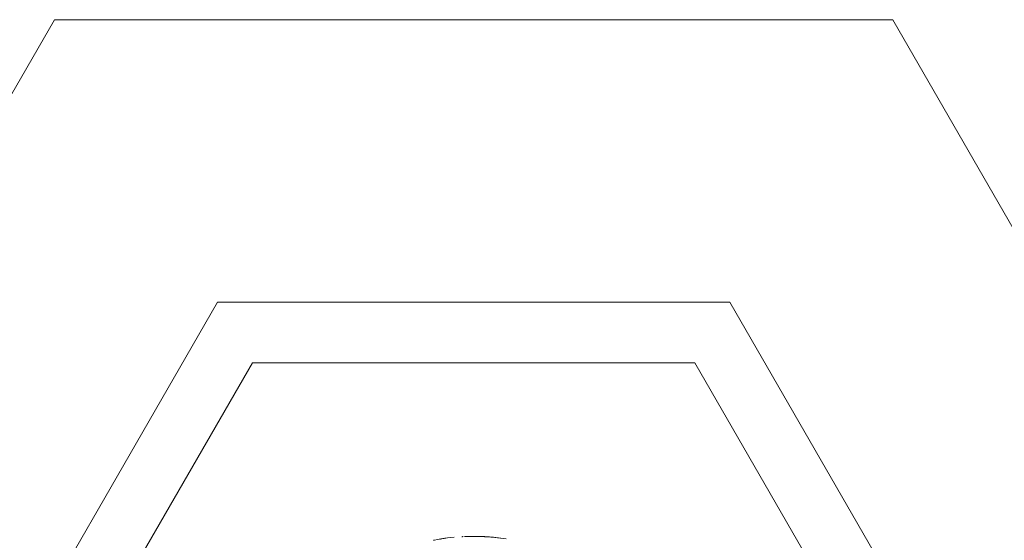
# Model space of a CAD drawing. Header units: millimetres. Extents: x 0 to 1189, y 0 to 841.
# Tile 40 of 53: x 911.266 to 912.587, y 129.026 to 129.724. Entities that reach past the tile are written whole.
import ezdxf

# ---------------------------------------------------------------- set-up
doc = ezdxf.new("R2010")
doc.units = ezdxf.units.MM
doc.layers.add('CONTEXT', color=7, linetype='Continuous', lineweight=18, true_color=0xa5a5a5)

msp = doc.modelspace()

# ---------------------------------------------------------------- linework, layer by layer
at = {"layer": 'CONTEXT'}
for points in [[(913, 128.75), (912.4375, 129.7243), (911.3125, 129.7243), (910.75, 128.75), (911.3125, 127.7757), (912.4375, 127.7757), (913, 128.75)], [(912.5625, 128.75), (912.2188, 129.3454), (911.5312, 129.3454), (911.1875, 128.75), (911.5312, 128.1546), (912.2188, 128.1546), (912.5625, 128.75)], [(912.4688, 128.75), (912.1719, 129.2642), (911.5781, 129.2642), (911.2812, 128.75), (911.5781, 128.2358), (912.1719, 128.2358), (912.4688, 128.75)], [(911.8221, 129.0262), (911.8221, 129.0262), (911.822, 129.0262), (911.8219, 129.0262), (911.8219, 129.0262), (911.8218, 129.0262), (911.8217, 129.0262)], [(911.8489, 129.03), (911.8445, 129.0296), (911.84, 129.0291), (911.8356, 129.0285), (911.8311, 129.0278), (911.8267, 129.0271), (911.8223, 129.0263)], [(911.8376, 129.0288), (911.8362, 129.0286), (911.8348, 129.0284), (911.8335, 129.0282), (911.8321, 129.028), (911.8307, 129.0277), (911.8294, 129.0275)], [(911.8603, 129.0309), (911.8601, 129.0309), (911.8599, 129.0308), (911.8597, 129.0308), (911.8595, 129.0308), (911.8593, 129.0308), (911.859, 129.0308)], [(911.8609, 129.0309), (911.8608, 129.0309), (911.8607, 129.0309), (911.8606, 129.0309), (911.8605, 129.0309), (911.8604, 129.0309), (911.8603, 129.0309)], [(911.8626, 129.031), (911.8626, 129.031), (911.8626, 129.031), (911.8626, 129.031), (911.8626, 129.031), (911.8626, 129.031), (911.8626, 129.031)], [(911.8753, 129.0312), (911.8732, 129.0312), (911.8711, 129.0312), (911.869, 129.0312), (911.8669, 129.0311), (911.8648, 129.0311), (911.8627, 129.031)], [(911.8709, 129.0312), (911.8706, 129.0312), (911.8704, 129.0312), (911.8701, 129.0312), (911.8699, 129.0312), (911.8696, 129.0312), (911.8694, 129.0312)], [(911.8739, 129.0312), (911.8738, 129.0312), (911.8738, 129.0312), (911.8737, 129.0312), (911.8736, 129.0312), (911.8735, 129.0312), (911.8735, 129.0312)], [(911.875, 129.0312), (911.8749, 129.0312), (911.8749, 129.0312), (911.8748, 129.0312), (911.8747, 129.0312), (911.8747, 129.0312), (911.8746, 129.0312)], [(911.875, 129.0312), (911.875, 129.0312), (911.875, 129.0312), (911.8749, 129.0312), (911.8749, 129.0312), (911.8749, 129.0312), (911.8749, 129.0312)], [(911.8963, 129.0304), (911.8928, 129.0307), (911.8892, 129.0309), (911.8857, 129.031), (911.8821, 129.0312), (911.8786, 129.0312), (911.875, 129.0312)], [(911.8881, 129.0309), (911.8869, 129.031), (911.8857, 129.031), (911.8845, 129.0311), (911.8833, 129.0311), (911.882, 129.0312), (911.8808, 129.0312)], [(911.8883, 129.0309), (911.8883, 129.0309), (911.8883, 129.0309), (911.8882, 129.0309), (911.8882, 129.0309), (911.8882, 129.0309), (911.8882, 129.0309)], [(911.8917, 129.0308), (911.8911, 129.0308), (911.8906, 129.0308), (911.8901, 129.0308), (911.8895, 129.0309), (911.889, 129.0309), (911.8885, 129.0309)], [(911.8915, 129.0308), (911.8913, 129.0308), (911.8912, 129.0308), (911.891, 129.0308), (911.8909, 129.0308), (911.8907, 129.0308), (911.8906, 129.0308)], [(911.8906, 129.0308), (911.8906, 129.0308), (911.8906, 129.0308), (911.8906, 129.0308), (911.8906, 129.0308), (911.8906, 129.0308), (911.8906, 129.0308)], [(911.9116, 129.0289), (911.9082, 129.0293), (911.9049, 129.0297), (911.9015, 129.03), (911.8982, 129.0303), (911.8948, 129.0305), (911.8915, 129.0308)], [(911.8919, 129.0307), (911.8919, 129.0307), (911.8919, 129.0307), (911.8919, 129.0307), (911.8919, 129.0307), (911.8919, 129.0307), (911.8919, 129.0307)], [(911.8921, 129.0307), (911.8921, 129.0307), (911.8921, 129.0307), (911.8921, 129.0307), (911.8921, 129.0307), (911.8921, 129.0307), (911.8921, 129.0307)], [(911.8923, 129.0307), (911.8923, 129.0307), (911.8923, 129.0307), (911.8923, 129.0307), (911.8923, 129.0307), (911.8923, 129.0307), (911.8923, 129.0307)], [(911.8924, 129.0307), (911.8924, 129.0307), (911.8924, 129.0307), (911.8924, 129.0307), (911.8924, 129.0307), (911.8924, 129.0307), (911.8924, 129.0307)], [(911.8926, 129.0307), (911.8926, 129.0307), (911.8926, 129.0307), (911.8926, 129.0307), (911.8926, 129.0307), (911.8926, 129.0307), (911.8926, 129.0307)], [(911.8928, 129.0307), (911.8928, 129.0307), (911.8928, 129.0307), (911.8928, 129.0307), (911.8928, 129.0307), (911.8928, 129.0307), (911.8928, 129.0307)], [(911.893, 129.0307), (911.893, 129.0307), (911.893, 129.0307), (911.893, 129.0307), (911.893, 129.0307), (911.893, 129.0307), (911.893, 129.0307)], [(911.8932, 129.0307), (911.8932, 129.0307), (911.8932, 129.0307), (911.8932, 129.0307), (911.8932, 129.0307), (911.8932, 129.0307), (911.8932, 129.0307)], [(911.8934, 129.0306), (911.8934, 129.0306), (911.8934, 129.0306), (911.8934, 129.0306), (911.8934, 129.0306), (911.8934, 129.0306), (911.8934, 129.0306)], [(911.8936, 129.0306), (911.8936, 129.0306), (911.8936, 129.0306), (911.8936, 129.0306), (911.8936, 129.0306), (911.8936, 129.0306), (911.8936, 129.0306)], [(911.8942, 129.0306), (911.8941, 129.0306), (911.8941, 129.0306), (911.894, 129.0306), (911.894, 129.0306), (911.8939, 129.0306), (911.8939, 129.0306)], [(911.8953, 129.0305), (911.8953, 129.0305), (911.8952, 129.0305), (911.8952, 129.0305), (911.8951, 129.0305), (911.8951, 129.0305), (911.895, 129.0305)], [(911.8951, 129.0305), (911.8951, 129.0305), (911.8951, 129.0305), (911.8951, 129.0305), (911.8951, 129.0305), (911.8951, 129.0305), (911.8951, 129.0305)], [(911.8954, 129.0305), (911.8954, 129.0305), (911.8954, 129.0305), (911.8954, 129.0305), (911.8954, 129.0305), (911.8954, 129.0305), (911.8954, 129.0305)], [(911.9185, 129.0279), (911.9147, 129.0284), (911.9109, 129.0289), (911.9071, 129.0294), (911.9034, 129.0298), (911.8996, 129.0302), (911.8958, 129.0305)], [(911.8208, 129.026), (911.8208, 129.026), (911.8208, 129.026), (911.8208, 129.026), (911.8208, 129.026), (911.8208, 129.026), (911.8207, 129.026)], [(911.8209, 129.026), (911.8209, 129.026), (911.8209, 129.026), (911.8209, 129.026), (911.8209, 129.026), (911.8209, 129.026), (911.8209, 129.026)], [(911.8216, 129.0261), (911.8215, 129.0261), (911.8215, 129.0261), (911.8214, 129.0261), (911.8214, 129.0261), (911.8213, 129.0261), (911.8213, 129.0261)]]:
    msp.add_lwpolyline(points, dxfattribs=at)

doc.saveas('drawing.dxf')
